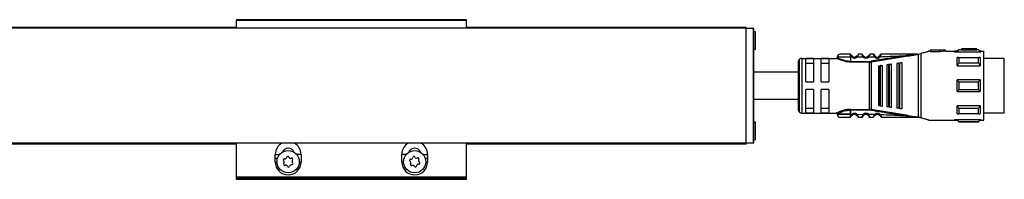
# Model space of a CAD drawing. Header units: millimetres. Extents: x -781 to 2760, y 413 to 796.
# Tile 14 of 17: x 574 to 831, y 754 to 796. Entities that reach past the tile are written whole.
import ezdxf

# ---------------------------------------------------------------- set-up
doc = ezdxf.new("R2010")
doc.units = ezdxf.units.MM

# ---------------------------------------------------------------- blocks, each defined once
blk = doc.blocks.new('Drawing View1')
at = {"color": 7, "linetype": 'Continuous', "lineweight": 25}
for p, q in [((-75, 20.75), (-135, 20.75)), ((-135, 20.55), (-135, 20.75)), ((-135, 18.5), (-135, 20.55)), ((-75, 20.55), (-135, 20.55)), ((-75, 20.55), (-75, 20.75)), ((-75, 18.5), (-75, 20.55)), ((-2, 18.5), (-1198, 18.5)), ((-2, 18.5), (-1198, 18.5)), ((-135, 18.75), (-1065, 18.75)), ((-135, 18.55), (-1065, 18.55)), ((-2, 18.75), (-75, 18.75)), ((-2, 18.55), (-75, 18.55)), ((-2, 18.55), (-2, 18.75)), ((-2, 18.51), (-2, 18.55)), ((-2, 18.5), (-0.2, 18.5)), ((-2, 18.5), (-2, 18.5)), ((-0.2, 18.5), (-0.2, 18.5)), ((-0.2, 18.5), (-0.2, -11.5)), ((0, -11.3), (0, 18.3)), ((0.4, 17.55), (0, 17.55)), ((0.4, 13.05), (0.4, 17.55)), ((0, 13.05), (0.4, 13.05)), ((53.4, 12.9), (53, 12.5)), ((54.1, 12.9), (53.4, 12.9)), ((58.1, 13.1), (54.1, 13.1)), ((54.1, 13.1), (54.1, 13.09)), ((56.5, 13.09), (54.1, 13.09)), ((54.1, 12.89), (54.1, 13.09)), ((54.1, 12.89), (56.5, 12.89)), ((56.5, 13.09), (56.5, 13.05)), ((56.5, 12.85), (56.5, 13.05)), ((58.1, 12.9), (58.1, 13.1)), ((58.6, 12.9), (58.1, 12.9)), ((59, 12.5), (58.6, 12.9)), ((58.6, 12.84), (58.6, 12.9)), ((11.79, 10.36), (11.79, -3.36)), ((12.5, 10.65), (12.5, -3.65)), ((12.5, 10.65), (21.5, 10.65)), ((15.5, 10.58), (13.5, 10.58)), ((13.5, 4.5), (13.5, 10.58)), ((15.5, 10.58), (15.5, 4.5)), ((17.5, 4.5), (17.5, 10.58)), ((19.5, 10.58), (17.5, 10.58)), ((19.5, 10.58), (19.5, 4.5)), ((25.2, 11.72), (25.19, 11.75)), ((25.2, 10.95), (25.2, 9.85)), ((25.52, 10.95), (25.2, 10.95)), ((26.89, 10.96), (26.69, 11.18)), ((28.49, 10.97), (26.89, 10.96)), ((28.19, 11.75), (27.21, 11.75)), ((28.68, 11.18), (28.69, 11.2)), ((29.93, 11), (29.72, 11.21)), ((30.6, 9.71), (40.26, 11.27)), ((31.48, 11.54), (31.49, 11.51)), ((31.65, 11.24), (31.63, 11.23)), ((32.93, 11.52), (32.93, 11.51)), ((42.49, 11.75), (42.64, 11.75)), ((42.95, -4.75), (42.95, 11.75)), ((43, 11.76), (43.52, 11.9)), ((43.52, 11.9), (43.52, -4.9)), ((45.77, 12.5), (45.5, 12.5)), ((45.5, 12.5), (45.5, 12.43)), ((46, 12.5), (45.77, 12.5)), ((50, 12.8), (46, 12.8)), ((46, 12.8), (46, 12.77)), ((48.5, 12.77), (46, 12.77)), ((46, 12.47), (46, 12.77)), ((46, 12.47), (48.5, 12.47)), ((50, 12.8), (48.5, 12.69)), ((48.5, 12.77), (48.5, 12.69)), ((48.5, 12.38), (48.5, 12.69)), ((50, 12.5), (48.5, 12.38)), ((50, 12.5), (50, 12.8)), ((50, 12.5), (52.29, 12.5)), ((52.29, 12.5), (52.29, 12.35)), ((52.29, 12.35), (59.2, 12.35)), ((53, 12.5), (52.3, 12.5)), ((53, 12.37), (53, 12.5)), ((53, 12.37), (59, 12.37)), ((58.6, 12.84), (53.4, 12.84)), ((53.4, 10.85), (58.6, 10.85)), ((59.2, 12.5), (59, 12.5)), ((59, 12.5), (59, 12.37)), ((59, 10.84), (59, 8.71)), ((59.2, 12.5), (59.2, 12.35)), ((59.2, 12.5), (60, 12.5)), ((60, -5.5), (60, 12.5)), ((65.3, 10.63), (60, 10.63)), ((65.3, -3.62), (65.3, 10.63)), ((11.5, 9.65), (11.5, -2.65)), ((13.5, 9.42), (15.5, 9.42)), ((17.5, 9.42), (19.5, 9.42)), ((30.17, 9.85), (30.17, 9.68)), ((30.17, -2.68), (30.17, 9.68)), ((30.57, 9.88), (30.6, 9.71)), ((30.6, 9.71), (30.6, -2.71)), ((32.5, 8.68), (32.5, -1.68)), ((32.84, 8.73), (33.04, 8.75)), ((32.84, 8.73), (32.84, -1.73)), ((33.5, -1.81), (33.5, 8.81)), ((34.7, 8.97), (34.7, -1.97)), ((35.13, 9.03), (35.33, 9.05)), ((35.13, 9.03), (35.13, -2.03)), ((35.9, -2.13), (35.9, 9.13)), ((37.3, 9.31), (37.3, -2.31)), ((37.81, 9.38), (37.81, -2.38)), ((38.1, 9.42), (38.01, 9.41)), ((38.01, -2.41), (38.01, 9.41)), ((38.7, -2.5), (38.7, 9.5)), ((53, 8.71), (59, 8.71)), ((58.6, 9.38), (53.4, 9.38)), ((13.5, 4.5), (15.5, 4.5)), ((17.5, 4.5), (19.5, 4.5)), ((53, 2), (53, 5)), ((59, 5), (53, 5)), ((53.4, 4.56), (58.6, 4.56)), ((15.5, 2.5), (13.5, 2.5)), ((13.5, -3.58), (13.5, 2.5)), ((15.5, 2.5), (15.5, -3.58)), ((19.5, 2.5), (17.5, 2.5)), ((17.5, -3.58), (17.5, 2.5)), ((19.5, 2.5), (19.5, -3.58)), ((53, 2), (59, 2)), ((58.6, 2.44), (53.4, 2.44)), ((15.5, -2.42), (13.5, -2.42)), ((19.5, -2.42), (17.5, -2.42)), ((33.04, -1.75), (32.84, -1.73)), ((35.33, -2.05), (35.13, -2.03)), ((38.01, -2.41), (37.81, -2.38)), ((38.01, -2.41), (38.1, -2.42)), ((59, -1.71), (53, -1.71)), ((53.4, -2.38), (58.6, -2.38)), ((59, -1.71), (59, -3.84)), ((12.5, -3.65), (21.5, -3.65)), ((13.5, -3.58), (15.5, -3.58)), ((17.5, -3.58), (19.5, -3.58)), ((25.19, -4.75), (25.2, -4.72)), ((25.2, -4.73), (25.19, -4.75)), ((25.2, -2.68), (30.17, -2.68)), ((25.2, -2.85), (25.2, -3.95)), ((30.17, -2.85), (25.2, -2.85)), ((25.2, -3.95), (25.2, -2.85)), ((25.2, -3.95), (25.52, -3.95)), ((25.2, -4.72), (25.2, -4.73)), ((25.52, -3.95), (25.71, -4.18)), ((26.89, -3.96), (28.49, -3.97)), ((27.21, -4.75), (28.19, -4.75)), ((28.49, -3.97), (28.69, -4.2)), ((29.74, -4.2), (29.72, -4.21)), ((30.17, -2.85), (30.17, -2.68)), ((30.57, -2.88), (30.6, -2.71)), ((40.26, -4.27), (30.6, -2.71)), ((31.43, -4.04), (31.65, -4.24)), ((32.8, -4.26), (32.78, -4.28)), ((42.72, -4.75), (42.49, -4.75)), ((42.72, -4.75), (42.95, -4.75)), ((58.6, -3.85), (53.4, -3.85)), ((60, -3.62), (65.3, -3.62)), ((0.4, -6.05), (0, -6.05)), ((0.4, -10.55), (0.4, -6.05)), ((45.5, -5.43), (45.5, -5.5)), ((45.5, -5.5), (45.77, -5.5)), ((45.77, -5.5), (52.29, -5.5)), ((52.29, -5.35), (59.2, -5.35)), ((52.29, -5.35), (52.29, -5.5)), ((52.29, -5.5), (53, -5.5)), ((59, -5.37), (53, -5.37)), ((53, -5.5), (53.4, -5.9)), ((53.4, -5.84), (58.6, -5.84)), ((53.4, -5.84), (53.4, -5.9)), ((53.4, -5.9), (58.6, -5.9)), ((58.6, -5.9), (59, -5.5)), ((59, -5.37), (59, -5.5)), ((59, -5.5), (59.2, -5.5)), ((59.2, -5.35), (59.2, -5.5)), ((59.2, -5.5), (60, -5.5)), ((-2, -11.5), (-1198, -11.5)), ((-135, -11.55), (-1065, -11.55)), ((-135, -11.75), (-1065, -11.75)), ((-135, -20.42), (-135, -11.5)), ((-75, -20.42), (-75, -11.5)), ((-2, -11.55), (-75, -11.55)), ((-2, -11.75), (-75, -11.75)), ((-0.2, -11.5), (-2, -11.5)), ((-2, -11.55), (-2, -11.5)), ((-2, -11.75), (-2, -11.55)), ((0, -10.55), (0.4, -10.55)), ((-124.86, -15.42), (-124.86, -14.42)), ((-124.86, -14.42), (-123.67, -14.42)), ((-118.14, -14.42), (-119.33, -14.42)), ((-118.14, -14.42), (-118.14, -16.42)), ((-91.86, -16.42), (-91.86, -14.42)), ((-90.67, -14.42), (-91.86, -14.42)), ((-86.33, -14.42), (-85.14, -14.42)), ((-85.14, -14.42), (-85.14, -15.42)), ((-124.86, -16.42), (-124.86, -15.42)), ((-124.86, -15.42), (-124.25, -15.42)), ((-124.86, -16.42), (-124.4, -16.42)), ((-118.14, -16.42), (-118.6, -16.42)), ((-91.4, -16.42), (-91.86, -16.42)), ((-85.75, -15.42), (-85.14, -15.42)), ((-85.6, -16.42), (-85.14, -16.42)), ((-85.14, -15.42), (-85.14, -16.42)), ((-75, -20.42), (-135, -20.42)), ((-135, -20.62), (-135, -20.42)), ((-75, -20.62), (-75, -20.42)), ((-75, -20.62), (-135, -20.62)), ((-135, -20.95), (-135, -20.62)), ((-75, -20.95), (-135, -20.95)), ((-75, -20.95), (-75, -20.62))]:
    blk.add_line(p, q, dxfattribs=at)
at = {"color": 7, "linetype": 'Continuous', "lineweight": 25, "flags": 128}
for points in [[(25.2, 10.95), (24, 10.95), (22.95, 10.95), (22.17, 10.95), (21.75, 10.95), (21.7, 10.95)], [(53, 8.71), (53, 9.02), (53, 9.31), (53, 9.59), (53, 9.86), (53, 10.12), (53, 10.37), (53, 10.61), (53, 10.84)], [(53.4, 10.85), (53.4, 10.69), (53.4, 10.52), (53.4, 10.34), (53.4, 10.16), (53.4, 9.97), (53.4, 9.78), (53.4, 9.58), (53.4, 9.38)], [(58.6, 9.38), (58.6, 9.58), (58.6, 9.78), (58.6, 9.97), (58.6, 10.16), (58.6, 10.34), (58.6, 10.52), (58.6, 10.69), (58.6, 10.85)], [(25.2, 9.85), (27.98, 9.85), (30.17, 9.85)], [(30.17, 9.68), (27.39, 9.68), (25.2, 9.68)], [(33.04, -1.75), (33.04, -0.58), (33.04, 0.71), (33.04, 2.08), (33.04, 3.5), (33.04, 4.92), (33.04, 6.29), (33.04, 7.58), (33.04, 8.75)], [(35.33, -2.05), (35.33, -0.82), (35.33, 0.54), (35.33, 2), (35.33, 3.5), (35.33, 5), (35.33, 6.46), (35.33, 7.82), (35.33, 9.05)], [(37.81, 9.38), (37.93, 9.4), (38.01, 9.41)], [(53.4, 4.56), (53.4, 4.29), (53.4, 4.03), (53.4, 3.76), (53.4, 3.5), (53.4, 3.24), (53.4, 2.97), (53.4, 2.71), (53.4, 2.44)], [(58.6, 2.44), (58.6, 2.71), (58.6, 2.97), (58.6, 3.24), (58.6, 3.5), (58.6, 3.76), (58.6, 4.03), (58.6, 4.29), (58.6, 4.56)], [(59, 5), (59, 4.63), (59, 4.25), (59, 3.88), (59, 3.5), (59, 3.12), (59, 2.75), (59, 2.37), (59, 2)], [(53, -3.84), (53, -3.61), (53, -3.37), (53, -3.12), (53, -2.86), (53, -2.59), (53, -2.31), (53, -2.02), (53, -1.71)], [(53.4, -2.38), (53.4, -2.58), (53.4, -2.78), (53.4, -2.97), (53.4, -3.16), (53.4, -3.34), (53.4, -3.52), (53.4, -3.69), (53.4, -3.85)], [(58.6, -3.85), (58.6, -3.69), (58.6, -3.52), (58.6, -3.34), (58.6, -3.16), (58.6, -2.97), (58.6, -2.78), (58.6, -2.58), (58.6, -2.38)], [(25.2, -3.95), (24, -3.95), (22.95, -3.95), (22.17, -3.95), (21.75, -3.95), (21.7, -3.95)], [(21.7, -3.95), (21.75, -3.95), (22.17, -3.95), (22.95, -3.95), (24, -3.95), (25.2, -3.95)], [(53, -5.5), (53, -5.49), (53, -5.47), (53, -5.43), (53, -5.37)], [(58.6, -5.9), (58.6, -5.9), (58.6, -5.89), (58.6, -5.87), (58.6, -5.84)]]:
    blk.add_lwpolyline(points, dxfattribs=at)
at = {"color": 7, "linetype": 'Continuous', "lineweight": 25}
for centre, radius in [((-121.5, -16.35), 2.9), ((-88.5, -16.35), 2.91)]:
    blk.add_circle(centre, radius, dxfattribs=at)
for centre, radius, start, end in [((-0.2, 18.3), 0.2, 0.0139, 90), ((196.5, 12.89), 143.1, 179.9966, 180.0205), ((12.5, 9.65), 1, 135, 180), ((12.5, 9.65), 1, 90, 135), ((22.5, 10.95), 0.8, 89.9996, 179.9996), ((26.2, 11.75), 1.05, 229.6056, 310.9276), ((26.2, 11.75), 0.75, 229.5943, 310.9271), ((29.2, 11.75), 1.05, 227.6547, 314.3613), ((29.2, 11.75), 0.75, 227.6552, 314.363), ((32.2, 11.75), 1.05, 222.8628, 320.6918), ((32.2, 11.75), 0.75, 222.8664, 320.7053), ((30.17, 12.28), 2.43, 270.0069, 279.4584), ((12.5, -2.65), 1, 180, 225), ((12.5, -2.65), 1, 225, 270), ((22.5, -3.95), 0.8, 180.0004, 270.0004), ((26.2, -4.75), 1.05, 49.0728, 130.4057), ((26.2, -4.75), 0.75, 49.073, 130.406), ((29.2, -4.75), 1.05, 45.6394, 132.3452), ((29.2, -4.75), 0.75, 45.6377, 132.3451), ((30.17, -5.28), 2.43, 80.5507, 89.9914), ((32.2, -4.75), 1.05, 39.3085, 137.1337), ((32.2, -4.75), 0.75, 39.2951, 137.1337), ((-121.5, -14.42), 3.36, 119.7252, 180), ((-121.5, -14.42), 1.6, 20.3072, 159.6928), ((-121.5, -14.42), 3.36, 0, 60.2748), ((-88.5, -14.42), 3.36, 119.7252, 180), ((-88.5, -14.42), 1.6, 20.3072, 159.6928), ((-88.5, -14.42), 3.36, 0, 60.2748), ((-0.2, -11.3), 0.2, 270, 359.9861), ((-122.34, -15.09), 0.49, 259.1888, 348.5631), ((-121.57, -15.25), 0.295, 19.1888, 168.5631), ((-120.83, -14.99), 0.49, 199.1888, 288.5631), ((-89.49, -15.21), 0.49, 266.3579, 355.7323), ((-88.71, -15.27), 0.295, 26.3579, 175.7323), ((-88.01, -14.92), 0.49, 206.3579, 295.7323), ((-87.67, -15.62), 0.295, 326.3579, 115.7323), ((-121.5, -16.42), 3.36, 180, 0), ((-122.49, -15.86), 0.295, 79.1888, 228.5631), ((-122.42, -16.97), 0.295, 139.1888, 288.5631), ((-123.01, -16.45), 0.49, 319.1888, 48.5631), ((-122.17, -17.71), 0.49, 19.1888, 108.5631), ((-121.43, -17.45), 0.295, 199.1888, 348.5631), ((-120.66, -17.61), 0.49, 79.1888, 168.5631), ((-120.58, -15.73), 0.295, 319.1888, 108.5631), ((-120.51, -16.84), 0.295, 259.1888, 48.5631), ((-119.99, -16.25), 0.49, 139.1888, 228.5631), ((-88.5, -16.42), 3.36, 180, 0), ((-89.54, -15.99), 0.295, 86.3579, 235.7323), ((-89.99, -16.64), 0.49, 326.3579, 55.7323), ((-89.33, -17.08), 0.295, 146.3579, 295.7323), ((-88.99, -17.78), 0.49, 26.3579, 115.7323), ((-88.29, -17.43), 0.295, 206.3579, 355.7323), ((-87.51, -17.49), 0.49, 86.3579, 175.7323), ((-87.01, -16.06), 0.49, 146.3579, 235.7323), ((-87.46, -16.71), 0.295, 266.3579, 55.7323)]:
    blk.add_arc(centre, radius, start, end, dxfattribs=at)
for points in [[(-2, -11.5), (-2, -11.44), (-2, -11.33), (-2, -10.44), (-2, -9.05), (-2, -7.17), (-2, -4.89), (-2, -2.28), (-2, 0.55), (-2, 3.5), (-2, 6.44), (-2, 9.28), (-2, 11.89), (-2, 14.17), (-2, 16.05), (-2, 17.44), (-2, 18.33), (-2, 18.44), (-2, 18.5)], [(25.2, 10.95), (25.2, 11.04), (25.2, 11.21), (25.2, 11.44), (25.2, 11.63), (25.2, 11.69), (25.2, 11.72)], [(25.2, 9.85), (25.2, 9.83), (25.2, 9.8), (25.2, 9.75), (25.2, 9.71), (25.2, 9.69), (25.2, 9.68)], [(25.2, -2.68), (25.2, -2.69), (25.2, -2.71), (25.2, -2.75), (25.2, -2.8), (25.2, -2.83), (25.2, -2.85)], [(26.89, -3.96), (26.86, -3.99), (26.81, -4.05), (26.75, -4.12), (26.7, -4.17), (26.69, -4.18), (26.69, -4.18)]]:
    blk.add_open_spline(points, degree=3, dxfattribs=at)
for points, knots in [([(56.5, 13.05), (56.8, 13.06), (57.33, 13.09), (57.87, 13.1), (58.1, 13.1)], [0, 0, 0, 0, 0.559988, 1, 1, 1, 1]), ([(56.5, 12.85), (56.8, 12.86), (57.33, 12.89), (57.87, 12.9), (58.1, 12.9)], [0, 0, 0, 0, 0.559988, 1, 1, 1, 1]), ([(21.7, 10.85), (21.7, 10.83), (21.69, 10.79), (21.67, 10.74), (21.64, 10.71), (21.61, 10.68), (21.56, 10.65), (21.52, 10.65), (21.49, 10.65)], [0, 0, 0, 0, 0.239884, 0.369299, 0.501423, 0.633336, 0.76215, 1, 1, 1, 1]), ([(24.22, 9.76), (24.13, 9.77), (23.78, 9.82), (23.23, 9.96), (22.61, 10.16), (22.11, 10.37), (21.76, 10.53), (21.53, 10.63), (21.51, 10.64), (21.5, 10.65)], [0, 0, 0, 0, 0.061712, 0.224517, 0.390466, 0.551912, 0.714132, 0.865423, 1, 1, 1, 1]), ([(25.2, 9.85), (24.98, 9.86), (24.51, 9.88), (23.77, 10.01), (23.17, 10.2), (22.5, 10.45), (22.02, 10.68), (21.74, 10.83), (21.71, 10.84), (21.7, 10.85)], [0, 0, 0, 0, 0.119652, 0.249058, 0.420348, 0.499129, 0.748943, 0.878056, 1, 1, 1, 1]), ([(25.19, 11.75), (24.84, 11.75), (24.13, 11.75), (23.24, 11.75), (22.62, 11.75), (22.54, 11.75), (22.5, 11.75)], [0, 0, 0, 0, 0.249999, 0.499999, 0.749999, 1, 1, 1, 1]), ([(25.19, 11.75), (25.23, 11.75), (25.28, 11.74), (25.33, 11.72), (25.34, 11.71)], [0, 0, 0, 0, 0.606991, 1, 1, 1, 1]), ([(25.2, 11.72), (25.21, 11.69), (25.22, 11.62), (25.27, 11.43), (25.36, 11.19), (25.47, 11.03), (25.52, 10.95)], [0, 0, 0, 0, 0.2399615, 0.482804, 0.7352651, 1, 1, 1, 1]), ([(25.52, 10.95), (25.55, 10.98), (25.6, 11.04), (25.66, 11.12), (25.71, 11.17), (25.71, 11.18), (25.71, 11.18)], [0, 0, 0, 0, 0.25, 0.5, 0.75, 1, 1, 1, 1]), ([(25.71, 11.18), (25.7, 11.2), (25.66, 11.23), (25.61, 11.28), (25.57, 11.34), (25.54, 11.39), (25.53, 11.41), (25.53, 11.41)], [0, 0, 0, 0, 0.21472, 0.437653, 0.684916, 0.935195, 1, 1, 1, 1]), ([(26.87, 11.41), (26.87, 11.41), (26.86, 11.39), (26.83, 11.35), (26.8, 11.29), (26.75, 11.24), (26.71, 11.2), (26.69, 11.18)], [0, 0, 0, 0, 0.052646, 0.297014, 0.530096, 0.761235, 1, 1, 1, 1]), ([(27.21, 11.75), (27.21, 11.74), (27.2, 11.74), (27.19, 11.67), (27.16, 11.58), (27.12, 11.43), (27.04, 11.21), (26.94, 11.04), (26.89, 10.96)], [0, 0, 0, 0, 0.145861, 0.284683, 0.416939, 0.543177, 0.7791, 1, 1, 1, 1]), ([(27.21, 11.75), (27.17, 11.75), (27.12, 11.74), (27.08, 11.72), (27.06, 11.71)], [0, 0, 0, 0, 0.608621, 1, 1, 1, 1]), ([(28.24, 11.53), (28.23, 11.59), (28.21, 11.68), (28.19, 11.74), (28.19, 11.75), (28.19, 11.75)], [0, 0, 0, 0, 0.451321, 0.721662, 1, 1, 1, 1]), ([(28.19, 11.75), (28.19, 11.75), (28.19, 11.74), (28.21, 11.68), (28.23, 11.61), (28.24, 11.55), (28.25, 11.53)], [0, 0, 0, 0, 0.2994, 0.587029, 0.863883, 1, 1, 1, 1]), ([(28.68, 11.18), (28.64, 11.21), (28.56, 11.25), (28.45, 11.33), (28.37, 11.41), (28.3, 11.48), (28.26, 11.52), (28.24, 11.54)], [0, 0, 0, 0, 0.300878, 0.470039, 0.652797, 0.847683, 1, 1, 1, 1]), ([(28.49, 10.97), (28.44, 11.07), (28.36, 11.21), (28.29, 11.39), (28.25, 11.49), (28.24, 11.53), (28.24, 11.53)], [0, 0, 0, 0, 0.46842, 0.704336, 0.943532, 1, 1, 1, 1]), ([(28.68, 11.18), (28.64, 11.21), (28.56, 11.25), (28.45, 11.33), (28.37, 11.41), (28.3, 11.48), (28.26, 11.52), (28.25, 11.53)], [0, 0, 0, 0, 0.304954, 0.476426, 0.661712, 0.859327, 1, 1, 1, 1]), ([(28.49, 10.97), (28.52, 11), (28.57, 11.06), (28.64, 11.13), (28.67, 11.17), (28.68, 11.18), (28.68, 11.18)], [0, 0, 0, 0, 0.330327, 0.660655, 0.990982, 1, 1, 1, 1]), ([(30.16, 11.55), (30.14, 11.53), (30.1, 11.49), (30.03, 11.42), (29.95, 11.35), (29.85, 11.27), (29.78, 11.22), (29.74, 11.2)], [0, 0, 0, 0, 0.151422, 0.346555, 0.529528, 0.69879, 1, 1, 1, 1]), ([(30.16, 11.54), (30.16, 11.54), (30.15, 11.5), (30.12, 11.4), (30.06, 11.23), (29.98, 11.09), (29.93, 11)], [0, 0, 0, 0, 0.0510284, 0.29324, 0.5333, 1, 1, 1, 1]), ([(29.93, 11), (30.21, 11.01), (30.71, 11.02), (31.21, 11.03), (31.43, 11.04)], [0, 0, 0, 0, 0.560006, 1, 1, 1, 1]), ([(30.21, 11.75), (30.2, 11.75), (30.2, 11.74), (30.19, 11.68), (30.17, 11.59), (30.16, 11.54)], [0, 0, 0, 0, 0.285763, 0.563157, 1, 1, 1, 1]), ([(31.19, 11.75), (31.01, 11.75), (30.68, 11.75), (30.35, 11.75), (30.21, 11.75)], [0, 0, 0, 0, 0.559996, 1, 1, 1, 1]), ([(40.23, 11.45), (38.43, 11.16), (35.2, 10.65), (31.98, 10.12), (30.57, 9.88)], [0, 0, 0, 0, 0.560137, 1, 1, 1, 1]), ([(31.43, 11.04), (31.39, 11.12), (31.32, 11.25), (31.27, 11.42), (31.23, 11.57), (31.21, 11.68), (31.19, 11.74), (31.19, 11.75), (31.19, 11.75)], [0, 0, 0, 0, 0.247334, 0.375347, 0.504126, 0.744161, 0.871848, 1, 1, 1, 1]), ([(31.34, 11.67), (31.33, 11.67), (31.29, 11.69), (31.24, 11.69), (31.21, 11.69), (31.2, 11.69)], [0, 0, 0, 0, 0.424052, 0.839119, 1, 1, 1, 1]), ([(31.43, 11.63), (31.42, 11.65), (31.39, 11.68), (31.34, 11.67), (31.3, 11.63), (31.28, 11.57), (31.27, 11.54)], [0, 0, 0, 0, 0.22392, 0.467886, 0.727976, 1, 1, 1, 1]), ([(31.43, 11.63), (31.43, 11.63), (31.46, 11.6), (31.47, 11.57), (31.48, 11.54)], [0, 0, 0, 0, 0.156082, 1, 1, 1, 1]), ([(31.63, 11.23), (31.63, 11.22), (31.63, 11.22), (31.59, 11.18), (31.52, 11.12), (31.46, 11.06), (31.43, 11.04)], [0, 0, 0, 0, 0.015986, 0.343991, 0.671995, 1, 1, 1, 1]), ([(31.46, 11.36), (31.46, 11.39), (31.45, 11.45), (31.47, 11.51), (31.47, 11.51), (31.48, 11.52)], [0, 0, 0, 0, 0.372925, 0.726855, 1, 1, 1, 1]), ([(31.64, 11.22), (31.62, 11.24), (31.58, 11.29), (31.53, 11.36), (31.49, 11.44), (31.47, 11.48), (31.47, 11.5)], [0, 0, 0, 0, 0.2376446, 0.4819358, 0.7355947, 1, 1, 1, 1]), ([(32.92, 11.54), (32.92, 11.53), (32.91, 11.52), (32.89, 11.45), (32.84, 11.36), (32.8, 11.3), (32.78, 11.28)], [0, 0, 0, 0, 0.306116, 0.590246, 0.796606, 1, 1, 1, 1]), ([(33.01, 11.08), (32.98, 11.11), (32.92, 11.16), (32.84, 11.22), (32.79, 11.27), (32.78, 11.27), (32.78, 11.28)], [0, 0, 0, 0, 0.25, 0.5, 0.75, 1, 1, 1, 1]), ([(32.94, 11.52), (32.93, 11.5), (32.92, 11.46), (32.88, 11.39), (32.84, 11.32), (32.81, 11.28), (32.79, 11.26)], [0, 0, 0, 0, 0.264087, 0.517648, 0.762071, 1, 1, 1, 1]), ([(32.92, 11.54), (32.93, 11.57), (32.94, 11.6), (32.97, 11.63), (32.97, 11.64)], [0, 0, 0, 0, 0.835339, 1, 1, 1, 1]), ([(32.93, 11.52), (32.93, 11.52), (32.94, 11.52), (32.95, 11.47), (32.95, 11.41), (32.96, 11.38)], [0, 0, 0, 0, 0.220453, 0.599391, 1, 1, 1, 1]), ([(33.14, 11.55), (33.13, 11.58), (33.1, 11.64), (33.06, 11.68), (33.01, 11.68), (32.98, 11.65), (32.97, 11.64)], [0, 0, 0, 0, 0.273158, 0.534082, 0.777822, 1, 1, 1, 1]), ([(33.01, 11.08), (33.05, 11.17), (33.1, 11.3), (33.14, 11.45), (33.17, 11.57), (33.19, 11.67), (33.2, 11.74), (33.2, 11.75), (33.21, 11.75)], [0, 0, 0, 0, 0.2548084, 0.3825468, 0.5087663, 0.6919106, 0.8306334, 1, 1, 1, 1]), ([(33.01, 11.08), (34.36, 11.14), (36.77, 11.23), (39.18, 11.38), (40.23, 11.45)], [0, 0, 0, 0, 0.560034, 1, 1, 1, 1]), ([(33.19, 11.7), (33.19, 11.7), (33.16, 11.7), (33.11, 11.69), (33.08, 11.68), (33.06, 11.67)], [0, 0, 0, 0, 0.143976, 0.567382, 1, 1, 1, 1]), ([(42.49, 11.75), (40.76, 11.75), (37.67, 11.75), (34.57, 11.75), (33.21, 11.75)], [0, 0, 0, 0, 0.559906, 1, 1, 1, 1]), ([(42.66, 11.73), (42.26, 11.69), (41.45, 11.6), (40.64, 11.5), (40.23, 11.45)], [0, 0, 0, 0, 0.49694, 1, 1, 1, 1]), ([(40.23, 11.45), (40.23, 11.45), (40.24, 11.44), (40.24, 11.41), (40.24, 11.37), (40.25, 11.33), (40.26, 11.3), (40.26, 11.28), (40.26, 11.27)], [0, 0, 0, 0, 0.049755, 0.133456, 0.408467, 0.532389, 0.771005, 1, 1, 1, 1]), ([(40.26, 11.27), (40.75, 11.35), (41.48, 11.47), (42.24, 11.61), (42.56, 11.68), (42.66, 11.7), (42.71, 11.73), (42.72, 11.74), (42.72, 11.74), (42.72, 11.75), (42.72, 11.75), (42.72, 11.75)], [0, 0, 0, 0, 0.5806363, 0.8658055, 0.9061991, 0.9694413, 0.9816748, 0.9866619, 0.9911675, 0.9954991, 1, 1, 1, 1]), ([(42.7, 11.74), (42.7, 11.74), (42.7, 11.74), (42.69, 11.74), (42.67, 11.75), (42.65, 11.75), (42.64, 11.75)], [0, 0, 0, 0, 0.068493, 0.149045, 0.357724, 1, 1, 1, 1]), ([(42.72, 11.75), (42.71, 11.75), (42.7, 11.75), (42.67, 11.75), (42.65, 11.75), (42.64, 11.75), (42.64, 11.75), (42.64, 11.75), (42.64, 11.75), (42.64, 11.75), (42.64, 11.75)], [0, 0, 0, 0, 0.219058, 0.584738, 0.867155, 0.887733, 0.906757, 0.926, 0.947181, 1, 1, 1, 1]), ([(42.66, 11.73), (42.67, 11.73), (42.68, 11.73), (42.69, 11.74), (42.7, 11.74), (42.7, 11.74), (42.7, 11.74), (42.7, 11.74), (42.7, 11.74), (42.7, 11.74)], [0, 0, 0, 0, 0.571754, 0.690168, 0.803366, 0.861897, 0.911571, 0.955977, 1, 1, 1, 1]), ([(42.72, 11.75), (42.76, 11.75), (42.83, 11.75), (42.9, 11.75), (42.93, 11.75)], [0, 0, 0, 0, 0.559552, 1, 1, 1, 1]), ([(42.95, 11.75), (42.95, 11.75), (42.94, 11.75), (42.93, 11.75), (42.93, 11.75)], [0, 0, 0, 0, 0.5557215, 1, 1, 1, 1]), ([(42.95, 11.75), (42.96, 11.75), (42.98, 11.75), (42.99, 11.76), (43, 11.76)], [0, 0, 0, 0, 0.500602, 1, 1, 1, 1]), ([(45.5, 12.43), (45.24, 12.36), (44.72, 12.21), (43.92, 12), (43.52, 11.9)], [0, 0, 0, 0, 0.496428, 1, 1, 1, 1]), ([(53, 12.37), (53.07, 12.46), (53.2, 12.62), (53.34, 12.77), (53.4, 12.84)], [0, 0, 0, 0, 0.553792, 1, 1, 1, 1]), ([(53.4, 10.85), (53.32, 10.85), (53.19, 10.84), (53.06, 10.84), (53, 10.84)], [0, 0, 0, 0, 0.566189, 1, 1, 1, 1]), ([(58.6, 12.84), (58.68, 12.75), (58.81, 12.6), (58.94, 12.44), (59, 12.37)], [0, 0, 0, 0, 0.566189, 1, 1, 1, 1]), ([(59, 10.84), (58.93, 10.84), (58.8, 10.84), (58.66, 10.85), (58.6, 10.85)], [0, 0, 0, 0, 0.553792, 1, 1, 1, 1]), ([(25.2, 9.68), (25, 9.68), (24.67, 9.68), (24.35, 9.74), (24.22, 9.76)], [0, 0, 0, 0, 0.586821, 1, 1, 1, 1]), ([(30.17, 9.68), (30.21, 9.68), (30.28, 9.68), (30.35, 9.68), (30.38, 9.69)], [0, 0, 0, 0, 0.559726, 1, 1, 1, 1]), ([(30.6, 9.71), (30.56, 9.71), (30.49, 9.7), (30.41, 9.69), (30.38, 9.69)], [0, 0, 0, 0, 0.5599328, 1, 1, 1, 1]), ([(32.5, 8.68), (32.51, 8.68), (32.52, 8.68), (32.6, 8.69), (32.7, 8.71), (32.78, 8.72), (32.82, 8.72), (32.84, 8.73)], [0, 0, 0, 0, 0.3239212, 0.5873998, 0.803788, 0.9012293, 1, 1, 1, 1]), ([(33.1, 8.76), (33.09, 8.76), (33.07, 8.76), (33.05, 8.75), (33.04, 8.75)], [0, 0, 0, 0, 0.559946, 1, 1, 1, 1]), ([(33.1, 8.76), (33.15, 8.77), (33.25, 8.78), (33.38, 8.8), (33.48, 8.81), (33.49, 8.81), (33.5, 8.81)], [0, 0, 0, 0, 0.1849, 0.408712, 0.685985, 1, 1, 1, 1]), ([(35.13, 9.03), (35.1, 9.02), (35.05, 9.02), (34.95, 9), (34.83, 8.99), (34.72, 8.97), (34.71, 8.97), (34.7, 8.97)], [0, 0, 0, 0, 0.0973422, 0.1964691, 0.4058392, 0.6696995, 1, 1, 1, 1]), ([(35.4, 9.06), (35.39, 9.06), (35.36, 9.06), (35.34, 9.06), (35.33, 9.05)], [0, 0, 0, 0, 0.559949, 1, 1, 1, 1]), ([(35.9, 9.13), (35.89, 9.13), (35.88, 9.13), (35.76, 9.11), (35.62, 9.09), (35.49, 9.08), (35.43, 9.07), (35.4, 9.06)], [0, 0, 0, 0, 0.30579, 0.570569, 0.801387, 0.904132, 1, 1, 1, 1]), ([(37.81, 9.38), (37.78, 9.38), (37.72, 9.37), (37.6, 9.35), (37.45, 9.34), (37.32, 9.32), (37.31, 9.32), (37.3, 9.31)], [0, 0, 0, 0, 0.095969, 0.193666, 0.400239, 0.664134, 1, 1, 1, 1]), ([(38.7, 9.5), (38.69, 9.5), (38.67, 9.5), (38.52, 9.48), (38.35, 9.45), (38.21, 9.43), (38.13, 9.43), (38.1, 9.42)], [0, 0, 0, 0, 0.325938, 0.603471, 0.815327, 0.910521, 1, 1, 1, 1]), ([(53, 8.71), (53.07, 8.84), (53.2, 9.06), (53.34, 9.28), (53.4, 9.38)], [0, 0, 0, 0, 0.553742, 1, 1, 1, 1]), ([(58.6, 9.38), (58.68, 9.25), (58.81, 9.03), (58.94, 8.81), (59, 8.71)], [0, 0, 0, 0, 0.566235, 1, 1, 1, 1]), ([(11.5, 7), (10.05, 7), (7.05, 7), (3.22, 7), (0.83, 7), (0, 7)], [0, 0, 0, 0, 0.3773654, 0.7825273, 1, 1, 1, 1]), ([(53.4, 4.56), (53.32, 4.64), (53.19, 4.79), (53.06, 4.94), (53, 5)], [0, 0, 0, 0, 0.566189, 1, 1, 1, 1]), ([(59, 5), (58.93, 4.92), (58.8, 4.77), (58.66, 4.62), (58.6, 4.56)], [0, 0, 0, 0, 0.553792, 1, 1, 1, 1]), ([(0, 0), (1.53, 0), (5.36, 0), (9.2, 0), (11.5, 0)], [0, 0, 0, 0, 0.400509, 1, 1, 1, 1]), ([(53, 2), (53.07, 2.08), (53.2, 2.23), (53.34, 2.38), (53.4, 2.44)], [0, 0, 0, 0, 0.5537924, 1, 1, 1, 1]), ([(58.6, 2.44), (58.68, 2.36), (58.81, 2.21), (58.94, 2.06), (59, 2)], [0, 0, 0, 0, 0.566189, 1, 1, 1, 1]), ([(32.84, -1.73), (32.82, -1.72), (32.78, -1.72), (32.7, -1.71), (32.6, -1.69), (32.52, -1.68), (32.51, -1.68), (32.5, -1.68)], [0, 0, 0, 0, 0.096571, 0.197429, 0.41274, 0.676188, 1, 1, 1, 1]), ([(33.04, -1.75), (33.05, -1.75), (33.07, -1.76), (33.09, -1.76), (33.1, -1.76)], [0, 0, 0, 0, 0.5535053, 1, 1, 1, 1]), ([(33.1, -1.76), (33.12, -1.76), (33.17, -1.77), (33.26, -1.78), (33.38, -1.8), (33.48, -1.81), (33.49, -1.81), (33.5, -1.81)], [0, 0, 0, 0, 0.092113, 0.190371, 0.409273, 0.68628, 1, 1, 1, 1]), ([(35.13, -2.03), (35.1, -2.02), (35.05, -2.02), (34.95, -2), (34.83, -1.99), (34.72, -1.97), (34.71, -1.97), (34.7, -1.97)], [0, 0, 0, 0, 0.095358, 0.192264, 0.405805, 0.669689, 1, 1, 1, 1]), ([(35.33, -2.05), (35.34, -2.06), (35.37, -2.06), (35.39, -2.06), (35.4, -2.06)], [0, 0, 0, 0, 0.553052, 1, 1, 1, 1]), ([(35.4, -2.06), (35.43, -2.07), (35.49, -2.08), (35.61, -2.09), (35.75, -2.11), (35.87, -2.13), (35.89, -2.13), (35.9, -2.13)], [0, 0, 0, 0, 0.090894, 0.187707, 0.403221, 0.680517, 1, 1, 1, 1]), ([(37.81, -2.38), (37.78, -2.38), (37.72, -2.37), (37.6, -2.35), (37.45, -2.34), (37.32, -2.32), (37.31, -2.32), (37.3, -2.31)], [0, 0, 0, 0, 0.09377, 0.189049, 0.400199, 0.66412, 1, 1, 1, 1]), ([(38.1, -2.42), (38.13, -2.43), (38.21, -2.43), (38.35, -2.45), (38.52, -2.48), (38.67, -2.5), (38.69, -2.5), (38.7, -2.5)], [0, 0, 0, 0, 0.089482, 0.184693, 0.396628, 0.674165, 1, 1, 1, 1]), ([(53.4, -2.38), (53.32, -2.25), (53.19, -2.03), (53.06, -1.81), (53, -1.71)], [0, 0, 0, 0, 0.566235, 1, 1, 1, 1]), ([(59, -1.71), (58.93, -1.84), (58.8, -2.06), (58.66, -2.28), (58.6, -2.38)], [0, 0, 0, 0, 0.553742, 1, 1, 1, 1]), ([(21.49, -3.65), (21.52, -3.65), (21.56, -3.65), (21.61, -3.68), (21.64, -3.71), (21.67, -3.74), (21.69, -3.79), (21.7, -3.83), (21.7, -3.85)], [0, 0, 0, 0, 0.237753, 0.366554, 0.498476, 0.630623, 0.760069, 1, 1, 1, 1]), ([(25.2, -2.68), (24.79, -2.7), (24.09, -2.74), (23.04, -3.01), (22.19, -3.32), (21.61, -3.6), (21.53, -3.63), (21.5, -3.65)], [0, 0, 0, 0, 0.208658, 0.361333, 0.608024, 0.810846, 1, 1, 1, 1]), ([(24.27, -2.94), (24.13, -2.96), (23.68, -3.03), (23.17, -3.2), (22.5, -3.45), (22.01, -3.69), (21.76, -3.82), (21.68, -3.86), (21.7, -3.85), (21.7, -3.85)], [0, 0, 0, 0, 0.095567, 0.301836, 0.396745, 0.697612, 0.853097, 0.999987, 1, 1, 1, 1]), ([(21.7, -3.85), (21.71, -3.84), (21.74, -3.83), (22.02, -3.68), (22.5, -3.45), (23, -3.26), (23.37, -3.14), (23.76, -3.01), (24.13, -2.96), (24.27, -2.94)], [0, 0, 0, 0, 0.146821, 0.302261, 0.603029, 0.697877, 0.754032, 0.904463, 1, 1, 1, 1]), ([(22.5, -4.75), (22.54, -4.75), (22.62, -4.75), (23.24, -4.75), (24.13, -4.75), (24.84, -4.75), (25.19, -4.75)], [0, 0, 0, 0, 0.25, 0.499999, 0.75, 1, 1, 1, 1]), ([(24.27, -2.94), (24.36, -2.92), (24.65, -2.86), (24.97, -2.86), (25.2, -2.85)], [0, 0, 0, 0, 0.294986, 1, 1, 1, 1]), ([(25.2, -4.72), (25.2, -4.69), (25.2, -4.63), (25.2, -4.44), (25.2, -4.21), (25.2, -4.04), (25.2, -3.95)], [0, 0, 0, 0, 0.25, 0.5, 0.75, 1, 1, 1, 1]), ([(25.2, -4.72), (25.21, -4.69), (25.21, -4.65), (25.24, -4.55), (25.25, -4.52)], [0, 0, 0, 0, 0.682589, 1, 1, 1, 1]), ([(25.25, -4.52), (25.26, -4.49), (25.28, -4.4), (25.37, -4.19), (25.47, -4.03), (25.52, -3.95)], [0, 0, 0, 0, 0.194015, 0.577884, 1, 1, 1, 1]), ([(25.25, -4.52), (25.27, -4.51), (25.31, -4.46), (25.38, -4.39), (25.46, -4.32), (25.57, -4.23), (25.65, -4.19), (25.7, -4.16)], [0, 0, 0, 0, 0.139128, 0.337412, 0.523046, 0.694646, 1, 1, 1, 1]), ([(26.69, -4.18), (26.71, -4.2), (26.74, -4.23), (26.79, -4.29), (26.83, -4.35), (26.86, -4.39), (26.87, -4.41), (26.87, -4.41)], [0, 0, 0, 0, 0.214698, 0.437537, 0.685118, 0.935394, 1, 1, 1, 1]), ([(26.89, -3.96), (26.94, -4.04), (27.04, -4.22), (27.12, -4.44), (27.17, -4.58), (27.19, -4.67), (27.2, -4.74), (27.21, -4.74), (27.21, -4.75)], [0, 0, 0, 0, 0.2260868, 0.4636396, 0.5893816, 0.7203085, 0.8570091, 1, 1, 1, 1]), ([(27.21, -4.75), (27.17, -4.75), (27.12, -4.74), (27.07, -4.72), (27.06, -4.71)], [0, 0, 0, 0, 0.607463, 1, 1, 1, 1]), ([(28.19, -4.75), (28.19, -4.75), (28.19, -4.74), (28.21, -4.68), (28.23, -4.59), (28.27, -4.45), (28.35, -4.23), (28.45, -4.06), (28.49, -3.97)], [0, 0, 0, 0, 0.140245, 0.275117, 0.40509, 0.530691, 0.770081, 1, 1, 1, 1]), ([(28.2, -4.68), (28.21, -4.69), (28.24, -4.69), (28.29, -4.68), (28.33, -4.67), (28.35, -4.66)], [0, 0, 0, 0, 0.159829, 0.575476, 1, 1, 1, 1]), ([(28.25, -4.53), (28.26, -4.52), (28.3, -4.48), (28.37, -4.41), (28.45, -4.33), (28.56, -4.25), (28.64, -4.21), (28.68, -4.18)], [0, 0, 0, 0, 0.140571, 0.33799, 0.523319, 0.694819, 1, 1, 1, 1]), ([(28.27, -4.51), (28.28, -4.55), (28.3, -4.62), (28.35, -4.67), (28.39, -4.67), (28.42, -4.65), (28.43, -4.63)], [0, 0, 0, 0, 0.271842, 0.531639, 0.775466, 1, 1, 1, 1]), ([(28.47, -4.48), (28.48, -4.46), (28.5, -4.41), (28.55, -4.33), (28.61, -4.25), (28.66, -4.2), (28.68, -4.18)], [0, 0, 0, 0, 0.264475, 0.518082, 0.762194, 1, 1, 1, 1]), ([(28.48, -4.51), (28.48, -4.51), (28.48, -4.51), (28.47, -4.49), (28.47, -4.42), (28.48, -4.35), (28.48, -4.32)], [0, 0, 0, 0, 0.027047, 0.332243, 0.658218, 1, 1, 1, 1]), ([(29.93, -4), (29.91, -4.03), (29.85, -4.08), (29.78, -4.15), (29.75, -4.19), (29.74, -4.2), (29.74, -4.2)], [0, 0, 0, 0, 0.327718, 0.655436, 0.983154, 1, 1, 1, 1]), ([(29.74, -4.2), (29.78, -4.22), (29.85, -4.27), (29.95, -4.35), (30.03, -4.42), (30.1, -4.49), (30.14, -4.52), (30.15, -4.54)], [0, 0, 0, 0, 0.305461, 0.477132, 0.662735, 0.861332, 1, 1, 1, 1]), ([(29.74, -4.2), (29.76, -4.22), (29.8, -4.26), (29.86, -4.34), (29.9, -4.42), (29.92, -4.47), (29.93, -4.49)], [0, 0, 0, 0, 0.237478, 0.481601, 0.735168, 1, 1, 1, 1]), ([(29.93, -4.33), (29.93, -4.37), (29.93, -4.43), (29.93, -4.5), (29.92, -4.51), (29.92, -4.51)], [0, 0, 0, 0, 0.357894, 0.697725, 1, 1, 1, 1]), ([(31.43, -4.04), (31.15, -4.03), (30.65, -4.01), (30.15, -4), (29.93, -4)], [0, 0, 0, 0, 0.559997, 1, 1, 1, 1]), ([(29.93, -4), (29.98, -4.09), (30.05, -4.23), (30.11, -4.41), (30.16, -4.56), (30.19, -4.68), (30.2, -4.74), (30.2, -4.75), (30.21, -4.75)], [0, 0, 0, 0, 0.2485186, 0.3791713, 0.5127483, 0.7470391, 0.8728765, 1, 1, 1, 1]), ([(29.97, -4.63), (29.98, -4.64), (30.01, -4.67), (30.05, -4.67), (30.1, -4.62), (30.12, -4.55), (30.13, -4.52)], [0, 0, 0, 0, 0.223232, 0.466803, 0.727337, 1, 1, 1, 1]), ([(30.05, -4.66), (30.07, -4.67), (30.11, -4.68), (30.16, -4.69), (30.18, -4.69), (30.19, -4.69)], [0, 0, 0, 0, 0.434993, 0.861085, 1, 1, 1, 1]), ([(30.38, -2.69), (30.34, -2.68), (30.27, -2.68), (30.2, -2.68), (30.17, -2.68)], [0, 0, 0, 0, 0.560115, 1, 1, 1, 1]), ([(30.21, -4.75), (30.39, -4.75), (30.72, -4.75), (31.05, -4.75), (31.19, -4.75)], [0, 0, 0, 0, 0.560004, 1, 1, 1, 1]), ([(30.38, -2.69), (30.42, -2.69), (30.49, -2.7), (30.56, -2.71), (30.6, -2.71)], [0, 0, 0, 0, 0.560253, 1, 1, 1, 1]), ([(30.57, -2.88), (32.37, -3.18), (35.59, -3.71), (38.81, -4.23), (40.23, -4.45)], [0, 0, 0, 0, 0.559894, 1, 1, 1, 1]), ([(31.19, -4.75), (31.19, -4.75), (31.19, -4.74), (31.2, -4.7), (31.21, -4.64), (31.22, -4.59), (31.23, -4.57)], [0, 0, 0, 0, 0.295153, 0.552432, 0.831867, 1, 1, 1, 1]), ([(31.23, -4.57), (31.23, -4.56), (31.24, -4.52), (31.27, -4.42), (31.32, -4.26), (31.39, -4.12), (31.43, -4.04)], [0, 0, 0, 0, 0.087979, 0.316247, 0.546568, 1, 1, 1, 1]), ([(31.23, -4.57), (31.25, -4.55), (31.29, -4.51), (31.36, -4.44), (31.43, -4.37), (31.51, -4.31), (31.58, -4.26), (31.62, -4.24), (31.64, -4.22)], [0, 0, 0, 0, 0.177835, 0.365687, 0.542516, 0.706669, 0.858468, 1, 1, 1, 1]), ([(31.23, -4.57), (31.25, -4.55), (31.29, -4.51), (31.36, -4.44), (31.43, -4.37), (31.51, -4.31), (31.58, -4.26), (31.62, -4.24), (31.64, -4.22)], [0, 0, 0, 0, 0.172959, 0.362209, 0.539879, 0.704774, 0.857648, 1, 1, 1, 1]), ([(32.79, -4.26), (32.81, -4.27), (32.85, -4.3), (32.91, -4.34), (32.98, -4.4), (33.05, -4.46), (33.11, -4.53), (33.15, -4.56), (33.17, -4.58)], [0, 0, 0, 0, 0.143636, 0.29783, 0.464108, 0.643351, 0.83441, 1, 1, 1, 1]), ([(32.79, -4.26), (32.81, -4.27), (32.85, -4.3), (32.91, -4.34), (32.98, -4.4), (33.05, -4.46), (33.11, -4.53), (33.15, -4.56), (33.17, -4.58)], [0, 0, 0, 0, 0.143628, 0.297814, 0.464088, 0.643338, 0.834414, 1, 1, 1, 1]), ([(33.01, -4.08), (32.98, -4.11), (32.92, -4.16), (32.85, -4.22), (32.8, -4.26), (32.8, -4.26), (32.8, -4.26)], [0, 0, 0, 0, 0.33003, 0.660059, 0.990089, 1, 1, 1, 1]), ([(40.23, -4.45), (38.89, -4.37), (36.48, -4.22), (34.07, -4.13), (33.01, -4.08)], [0, 0, 0, 0, 0.5599108, 1, 1, 1, 1]), ([(33.01, -4.08), (33.05, -4.17), (33.1, -4.3), (33.14, -4.45), (33.17, -4.59), (33.19, -4.68), (33.2, -4.74), (33.2, -4.75), (33.21, -4.75)], [0, 0, 0, 0, 0.256338, 0.384466, 0.510023, 0.738427, 0.867035, 1, 1, 1, 1]), ([(33.21, -4.75), (33.2, -4.75), (33.2, -4.74), (33.19, -4.69), (33.18, -4.62), (33.17, -4.58)], [0, 0, 0, 0, 0.294039, 0.578495, 1, 1, 1, 1]), ([(33.21, -4.75), (34.94, -4.75), (38.04, -4.75), (41.13, -4.75), (42.49, -4.75)], [0, 0, 0, 0, 0.560093, 1, 1, 1, 1]), ([(40.23, -4.45), (40.24, -4.43), (40.24, -4.39), (40.25, -4.34), (40.26, -4.3), (40.26, -4.28), (40.26, -4.27)], [0, 0, 0, 0, 0.2448547, 0.4999978, 0.7551421, 1, 1, 1, 1]), ([(42.49, -4.75), (42.55, -4.75), (42.62, -4.74), (42.71, -4.74), (42.72, -4.73), (42.72, -4.73), (42.72, -4.73), (42.72, -4.73), (42.72, -4.73), (42.72, -4.73), (42.72, -4.73), (42.72, -4.73), (42.69, -4.72), (42.64, -4.72), (42.28, -4.68), (41.47, -4.6), (40.7, -4.51), (40.23, -4.45)], [0, 0, 0, 0, 0.07257, 0.088505, 0.089278, 0.089587, 0.089854, 0.090095, 0.090329, 0.090579, 0.090862, 0.09157, 0.095174, 0.116976, 0.157001, 0.483088, 1, 1, 1, 1]), ([(40.26, -4.27), (40.89, -4.37), (41.67, -4.5), (42.48, -4.66), (42.67, -4.72), (42.71, -4.73), (42.72, -4.74), (42.72, -4.75), (42.72, -4.75), (42.72, -4.75)], [0, 0, 0, 0, 0.747452, 0.930455, 0.976205, 0.983505, 0.989542, 0.994803, 1, 1, 1, 1]), ([(43.01, -4.76), (43, -4.76), (42.98, -4.75), (42.96, -4.75), (42.95, -4.75)], [0, 0, 0, 0, 0.483177, 1, 1, 1, 1]), ([(43.52, -4.9), (43.43, -4.87), (43.27, -4.83), (43.09, -4.78), (43.01, -4.76)], [0, 0, 0, 0, 0.580302, 1, 1, 1, 1]), ([(45.5, -5.43), (45.24, -5.36), (44.72, -5.22), (43.92, -5.01), (43.52, -4.9)], [0, 0, 0, 0, 0.4964411, 1, 1, 1, 1]), ([(53, -3.84), (53.07, -3.84), (53.2, -3.84), (53.34, -3.85), (53.4, -3.85)], [0, 0, 0, 0, 0.553792, 1, 1, 1, 1]), ([(58.6, -3.85), (58.68, -3.85), (58.81, -3.84), (58.94, -3.84), (59, -3.84)], [0, 0, 0, 0, 0.566189, 1, 1, 1, 1]), ([(53.4, -5.84), (53.32, -5.75), (53.19, -5.6), (53.06, -5.44), (53, -5.37)], [0, 0, 0, 0, 0.5661891, 1, 1, 1, 1]), ([(59, -5.37), (58.93, -5.46), (58.8, -5.62), (58.66, -5.77), (58.6, -5.84)], [0, 0, 0, 0, 0.5537924, 1, 1, 1, 1])]:
    blk.add_open_spline(points, degree=3, knots=knots, dxfattribs=at)

msp = doc.modelspace()

# ---------------------------------------------------------------- block references
at = {"color": 7, "linetype": 'Continuous', "lineweight": 25}
msp.add_blockref('Drawing View1', (765.96, 775.05), dxfattribs=at)

doc.saveas('drawing.dxf')
